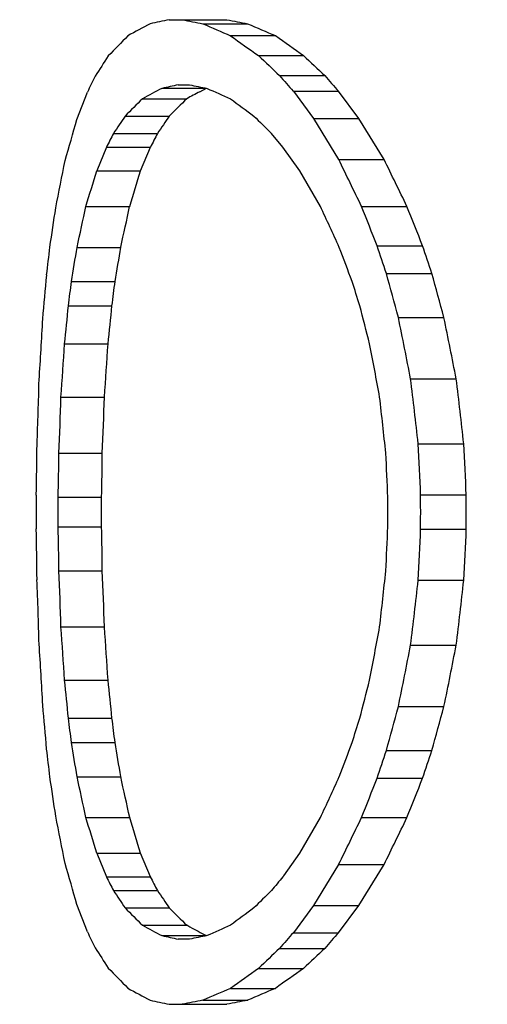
# Model space of a CAD drawing. Header units: millimetres. Extents: x 0 to 420, y 0 to 297.
# Tile 80 of 100: x 330.61 to 331.74, y 166.82 to 169.2. Entities that reach past the tile are written whole.
import ezdxf

# ---------------------------------------------------------------- set-up
doc = ezdxf.new("R2010")
doc.units = ezdxf.units.MM
doc.header["$LTSCALE"] = 23.1
doc.layers.get('0').update_dxf_attribs({"linetype": 'CONTINUOUS'})
doc.layers.add('DIM_PILOTEES', color=7, linetype='CONTINUOUS')
doc.styles.get("Standard").update_dxf_attribs({"font": 'txt', "width": 0.7})
doc.dimstyles.new('DIMSTYLE_3', dxfattribs={"dimtxt": 2.5, "dimasz": 3.5, "dimexe": 2, "dimexo": 0, "dimtad": 1, "dimdec": 0, "dimlfac": 5, "dimdsep": 46, "dimtxsty": 'Standard', "dimblk": '_FILLED', "dimblk1": '_FILLED', "dimblk2": '_FILLED', "dimcen": 0, "dimazin": 2, "dimtp": 0.5, "dimtm": 0.5, "dimtfac": 1, "dimtdec": 0, "dimtofl": 0, "dimtmove": 0, "dimatfit": 3, "dimldrblk": '_FILLED', "dimfxl": 0, "dimtolj": 1, "dimarcsym": 0})
doc.dimstyles.new('DIMSTYLE_8', dxfattribs={"dimtxt": 2.5, "dimasz": 3.5, "dimexe": 2, "dimexo": 0, "dimtad": 1, "dimdec": 0, "dimlfac": 5, "dimdsep": 46, "dimtxsty": 'Standard', "dimblk": '_FILLED', "dimblk1": '_FILLED', "dimblk2": '_FILLED', "dimcen": 0, "dimazin": 2, "dimtp": 0.8, "dimtm": 0.8, "dimtfac": 1, "dimtdec": 0, "dimtofl": 0, "dimtmove": 0, "dimatfit": 3, "dimldrblk": '_FILLED', "dimfxl": 0, "dimtolj": 1, "dimarcsym": 0})

# ---------------------------------------------------------------- blocks, each defined once
blk = doc.blocks.new('_FILLED')
at = {"color": 0, "linetype": 'ByBlock'}
blk.add_solid([(0, 0), (-1, 0.14286), (-1, -0.14286)], dxfattribs=at)
blk = doc.blocks.new('*D9')
at = {"layer": 'DIM_PILOTEES', "color": 2, "linetype": 'Continuous'}
for p, q in [((341.4871, 207.8795), (276.424, 207.8795)), ((278.424, 207.8795), (278.424, 179.9953)), ((278.424, 152.1112), (278.424, 179.9953)), ((326.224, 152.1112), (276.424, 152.1112))]:
    blk.add_line(p, q, dxfattribs=at)
at = {"layer": 'DIM_PILOTEES', "color": 2, "linetype": 'Continuous', "xscale": 3.5, "yscale": 3.5, "zscale": 3.5}
for p, rotation in [((278.424, 207.8795), 90), ((278.424, 152.1112), 270)]:
    blk.add_blockref('_FILLED', p, dxfattribs=dict(at, rotation=rotation))
at = {"layer": 'DIM_PILOTEES', "color": 2, "linetype": 'Continuous', "insert": (275.299, 179.9953), "char_height": 2.5, "width": 8.839286, "attachment_point": 2, "rotation": 90, "line_spacing_factor": 0.9}
blk.add_mtext('{\\ftxt;\\W0.0001;\\H0.0001;\\~}{\\ftxt;\\W2.3571428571;\\H2.5; }{\\ftxt;\\W0.0001;\\H0.0001;\\~}', dxfattribs=at)
blk = doc.blocks.new('*D11')
at = {"layer": 'DIM_PILOTEES', "color": 2, "linetype": 'Continuous'}
for p, q in [((336.3639, 233.1212), (266.424, 233.1212)), ((268.424, 233.1212), (268.424, 192.6162)), ((268.424, 152.1112), (268.424, 192.6162)), ((326.224, 152.1112), (266.424, 152.1112))]:
    blk.add_line(p, q, dxfattribs=at)
at = {"layer": 'DIM_PILOTEES', "color": 2, "linetype": 'Continuous', "xscale": 3.5, "yscale": 3.5, "zscale": 3.5}
for p, rotation in [((268.424, 233.1212), 90), ((268.424, 152.1112), 270)]:
    blk.add_blockref('_FILLED', p, dxfattribs=dict(at, rotation=rotation))
at = {"layer": 'DIM_PILOTEES', "color": 2, "linetype": 'Continuous', "insert": (265.299, 192.6162), "char_height": 2.5, "width": 8.571429, "attachment_point": 2, "rotation": 90, "line_spacing_factor": 0.9}
blk.add_mtext('{\\ftxt;\\W0.0001;\\H0.0001;\\~}{\\ftxt;\\W2.2857142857;\\H2.5; }{\\ftxt;\\W0.0001;\\H0.0001;\\~}', dxfattribs=at)

msp = doc.modelspace()

# ---------------------------------------------------------------- linework, layer by layer
at = {"color": 7, "linetype": 'Continuous'}
for p, q in [((330.9708, 169.201), (331.1105, 169.201)), ((331.0525, 169.1913), (331.1607, 169.1913)), ((331.1194, 169.1624), (331.2279, 169.1624)), ((331.1869, 169.1142), (331.2957, 169.1142)), ((331.2377, 169.0659), (331.3468, 169.0659)), ((330.9929, 169.0434), (331.0202, 169.0434)), ((330.7481, 168.96), (330.7734, 169.026)), ((330.9537, 169.0351), (331.0609, 169.0351)), ((331.045, 169.0267), (331.0609, 169.0351)), ((331.271, 169.0279), (331.3802, 169.0279)), ((331.271, 169.0279), (331.3198, 168.9624)), ((331.4292, 168.9624), (331.3802, 169.0279)), ((330.9065, 169.0099), (331.0135, 169.0099)), ((330.8647, 168.968), (330.9713, 168.968)), ((331.3198, 168.9624), (331.4292, 168.9624)), ((331.3198, 168.9624), (331.3805, 168.8633)), ((331.4901, 168.8633), (331.4292, 168.9624)), ((330.8364, 168.926), (330.9428, 168.926)), ((331.2458, 168.893), (331.2182, 168.926)), ((330.8194, 168.8929), (330.7962, 168.836)), ((330.8194, 168.8929), (330.9256, 168.8929)), ((330.9022, 168.836), (330.9256, 168.8929)), ((331.2863, 168.836), (331.2458, 168.893)), ((331.3805, 168.8633), (331.4901, 168.8633)), ((330.7962, 168.836), (330.9022, 168.836)), ((331.3365, 168.7498), (331.2863, 168.836)), ((330.7699, 168.7498), (330.8757, 168.7498)), ((331.4358, 168.7496), (331.5455, 168.7496)), ((330.7486, 168.6508), (330.8541, 168.6508)), ((331.4734, 168.6546), (331.5833, 168.6546)), ((331.4958, 168.5876), (331.6058, 168.5876)), ((330.7351, 168.5681), (330.8404, 168.5681)), ((330.7276, 168.5098), (330.8328, 168.5098)), ((331.5248, 168.4813), (331.6349, 168.4813)), ((330.7184, 168.4175), (330.8235, 168.4175)), ((331.5543, 168.333), (331.6645, 168.333)), ((330.7097, 168.289), (330.8146, 168.289)), ((331.5725, 168.1763), (331.6826, 168.1763)), ((330.7047, 168.1536), (330.8096, 168.1536)), ((330.703, 168.0468), (330.8079, 168.0468)), ((331.5785, 168.0525), (331.6887, 168.0525)), ((330.703, 167.9757), (330.8079, 167.9757)), ((331.5785, 167.97), (331.6887, 167.97)), ((330.7047, 167.8689), (330.8096, 167.8689)), ((331.5725, 167.8462), (331.6826, 167.8462)), ((330.7097, 167.7335), (330.8146, 167.7335)), ((331.5543, 167.6895), (331.6645, 167.6895)), ((330.7184, 167.605), (330.8235, 167.605)), ((331.5248, 167.5412), (331.6349, 167.5412)), ((330.7276, 167.5126), (330.8328, 167.5126)), ((330.7351, 167.4544), (330.8404, 167.4544)), ((331.4958, 167.4349), (331.6058, 167.4349)), ((330.7486, 167.3716), (330.8541, 167.3716)), ((331.4734, 167.3679), (331.5833, 167.3679)), ((330.7699, 167.2727), (330.8757, 167.2727)), ((331.2863, 167.1865), (331.3365, 167.2727)), ((331.4358, 167.2729), (331.5455, 167.2729)), ((330.7962, 167.1865), (330.9022, 167.1865)), ((330.7962, 167.1865), (330.8194, 167.1295)), ((330.9256, 167.1295), (330.9022, 167.1865)), ((331.267, 167.1594), (331.2863, 167.1865)), ((331.2477, 167.1322), (331.267, 167.1594)), ((331.3805, 167.1591), (331.3198, 167.0601)), ((331.3805, 167.1591), (331.4901, 167.1591)), ((331.4292, 167.0601), (331.4901, 167.1591)), ((330.8194, 167.1295), (330.9256, 167.1295)), ((331.2458, 167.1295), (331.2477, 167.1322)), ((330.8364, 167.0964), (330.9428, 167.0964)), ((330.7734, 166.9965), (330.7481, 167.0625)), ((330.8647, 167.0544), (330.9713, 167.0544)), ((331.3198, 167.0601), (331.271, 166.9946)), ((331.3198, 167.0601), (331.4292, 167.0601)), ((331.3802, 166.9946), (331.4292, 167.0601)), ((330.9065, 167.0125), (331.0135, 167.0125)), ((331.0213, 167.0083), (331.0135, 167.0125)), ((331.271, 166.9946), (331.3802, 166.9946)), ((330.9537, 166.9874), (331.0609, 166.9874)), ((331.0202, 166.979), (330.9929, 166.979)), ((331.2377, 166.9565), (331.3468, 166.9565)), ((331.1869, 166.9082), (331.2957, 166.9082)), ((331.1194, 166.8601), (331.2279, 166.8601)), ((331.0525, 166.8312), (331.1607, 166.8312)), ((330.9708, 166.8215), (331.1105, 166.8215))]:
    msp.add_line(p, q, dxfattribs=at)
for centre, radius, start, end in [((333.4454, 164.4579), 5.3624, 118.0323, 118.6894), ((333.1369, 158.9514), 10.4759, 101.93316, 102.18803), ((333.5576, 182.291), 13.3371, 258.95559, 259.17373), ((334.427, 176.8996), 8.4146, 246.35746, 246.85351), ((333.6736, 182.4062), 13.4517, 259.01599, 259.23346), ((334.5354, 176.9399), 8.4516, 246.46552, 246.96157), ((334.9487, 165.1547), 5.717, 135.4981, 136.1784), ((336.5263, 176.6666), 9.2493, 234.22641, 234.7401), ((336.6072, 176.6628), 9.2299, 234.35184, 234.86821), ((338.5862, 164.0629), 9.2607, 146.9508, 147.31061), ((340.3041, 178.6643), 13.2033, 226.32854, 226.63292), ((340.3046, 178.5912), 13.0757, 226.45024, 226.75829), ((347.2879, 160.9574), 18.3801, 153.82727, 153.96076), ((347.1873, 182.9846), 21.1688, 221.11005, 221.24683), ((346.9416, 182.7294), 20.7338, 221.22347, 221.36338), ((333.1881, 158.6684), 10.6047, 101.94639, 102.16325), ((333.5548, 181.7587), 12.9654, 258.72667, 258.91776), ((333.5351, 164.1342), 5.5391, 117.7775, 118.3302), ((333.6278, 164.1274), 5.5384, 117.7969, 118.1664), ((334.4012, 176.4631), 8.1439, 245.79763, 246.23259), ((335.0772, 164.8074), 5.9208, 134.78201, 135.3547), ((335.1678, 164.7915), 5.9206, 134.5613, 135.1362), ((336.5217, 176.2541), 9.0369, 233.2846, 233.73125), ((338.6875, 163.6709), 9.4475, 145.89606, 146.20327), ((338.6955, 163.6935), 9.3533, 145.67204, 145.98316), ((340.4632, 178.3075), 13.1713, 225.15994, 225.41976), ((297.7364, 178.2936), 34.3058, 344.03952, 344.21245), ((347.1068, 160.5094), 18.3184, 152.64746, 152.764), ((346.7582, 160.6708), 17.8403, 152.43652, 152.55641), ((314.9866, 171.9351), 16.0308, 348.52645, 348.94212), ((309.8422, 158.3331), 23.9747, 25.75217, 26.05435), ((309.3091, 157.9851), 24.7049, 25.83124, 26.12468), ((296.8534, 179.1194), 35.4663, 342.99955, 343.1451), ((294.9929, 179.8313), 37.5549, 342.83802, 342.97559), ((318.3485, 170.5279), 12.4764, 351.34898, 351.79049), ((314.919, 172.1191), 16.2051, 347.64158, 347.99958), ((314.6524, 172.2395), 16.5943, 347.51065, 347.86043), ((310.8752, 159.2692), 22.5509, 24.58352, 24.86036), ((316.7443, 162.8746), 15.8226, 21.42595, 21.79601), ((316.5707, 162.7436), 16.1343, 21.49124, 21.85431), ((319.6151, 169.9085), 11.139, 353.1723, 353.51916), ((318.3559, 170.6224), 12.5485, 350.57758, 350.96026), ((318.2525, 170.6814), 12.7642, 350.46963, 350.84595), ((317.0679, 163.237), 15.3037, 20.38661, 20.71738), ((319.1584, 164.5008), 12.9966, 18.32724, 18.63873), ((319.0844, 164.4267), 13.1946, 18.38157, 18.68847), ((320.6908, 165.5805), 11.2157, 14.98911, 15.55196), ((320.6592, 165.5333), 11.3647, 15.03449, 15.59007), ((320.4169, 169.4437), 10.2942, 354.61758, 355.2106), ((319.6602, 169.965), 11.1627, 352.50936, 352.81096), ((319.6098, 170.0038), 11.322, 352.41743, 352.71485), ((319.2769, 164.6967), 12.7387, 17.41738, 17.69222), ((320.4681, 169.4845), 10.3058, 354.0569, 354.57275), ((320.4441, 169.5116), 10.4369, 353.98267, 354.49211), ((320.7078, 165.6916), 11.0878, 14.23176, 14.72452), ((321.021, 168.9858), 9.6581, 356.10901, 356.98662), ((321.8561, 166.481), 9.8734, 10.81093, 11.68844), ((321.8586, 166.4542), 9.9842, 10.8459, 11.71375), ((321.0857, 169.0109), 9.651, 355.71014, 356.47475), ((321.0826, 169.0279), 9.76, 355.65794, 356.41406), ((321.7969, 166.5327), 9.8406, 10.2807, 11.04199), ((321.3975, 168.5492), 9.2619, 357.68313, 358.64646), ((322.6049, 167.2179), 9.0186, 6.10002, 7.10206), ((322.6261, 167.2049), 9.1085, 6.12168, 7.11386), ((321.4721, 168.5616), 9.2416, 357.46966, 358.30978), ((321.4811, 168.5705), 9.3378, 357.44094, 358.27242), ((322.506, 167.2402), 9.0346, 5.80251, 6.6664), ((321.516, 168.2361), 9.136, 358.84613, 359.61553), ((322.9121, 167.6902), 8.674, 2.39386, 3.21252), ((322.9399, 167.6851), 8.7565, 2.40487, 3.21582), ((321.5954, 168.2407), 9.1097, 358.78016, 359.45176), ((321.6087, 168.2444), 9.2013, 358.76957, 359.43447), ((322.7936, 167.6955), 8.7128, 2.31102, 3.01388), ((321.6106, 168.0113), 9.0397, 359.9993, 0.25852), ((321.6869, 168.0113), 9.0162, 359.99942, 0.22549), ((321.7013, 168.0113), 9.1066, 359.99943, 0.22325), ((322.7745, 168.0111), 8.7249, 0.00078, 0.2344), ((322.8856, 168.0111), 8.693, 0.00104, 0.27298), ((322.9145, 168.0111), 8.7743, 0.00102, 0.27045), ((321.6106, 168.0111), 9.0397, 359.74147, 0.0007), ((321.6869, 168.0111), 9.0162, 359.77446, 0.00058), ((321.7013, 168.0111), 9.1066, 359.7767, 0.00057), ((322.7744, 168.0114), 8.7249, 359.76555, 359.99922), ((322.8856, 168.0114), 8.693, 359.72696, 359.99896), ((322.9145, 168.0114), 8.7743, 359.7295, 359.99898), ((321.516, 167.7864), 9.136, 0.38391, 1.1535), ((321.5954, 167.7817), 9.1097, 0.54858, 1.22005), ((321.6086, 167.778), 9.2014, 0.56587, 1.23065), ((322.7936, 168.3271), 8.7128, 356.98581, 357.68854), ((322.9121, 168.3322), 8.674, 356.78755, 357.60628), ((322.94, 168.3374), 8.7565, 356.78424, 357.59527), ((321.3974, 167.4732), 9.2619, 1.35372, 2.31696), ((321.4721, 167.4609), 9.2416, 1.6903, 2.53041), ((321.4811, 167.452), 9.3378, 1.72765, 2.55913), ((322.506, 168.7823), 9.0346, 353.33367, 354.19756), ((322.6049, 168.8045), 9.0186, 352.89789, 353.89994), ((322.6261, 168.8175), 9.1085, 352.88609, 353.87828), ((321.0863, 167.0118), 9.6504, 3.52425, 4.28903), ((321.0832, 166.9947), 9.7594, 3.58494, 4.34122), ((321.7971, 169.4895), 9.8403, 348.95922, 349.72063), ((321.0211, 167.0367), 9.658, 3.01299, 3.89065), ((321.856, 169.5418), 9.8736, 348.30986, 349.18717), ((321.8585, 169.5686), 9.9844, 348.28453, 349.1522), ((320.4698, 166.5383), 10.304, 5.42575, 5.94176), ((320.4459, 166.5113), 10.4351, 5.50639, 6.01599), ((320.7069, 170.3308), 11.0887, 345.27703, 345.76982), ((320.4161, 166.5786), 10.2949, 4.78974, 5.38268), ((320.6916, 170.4417), 11.2148, 344.44815, 345.01105), ((320.6609, 170.4887), 11.3629, 344.41002, 344.96569), ((319.6589, 166.0571), 11.164, 7.19001, 7.49154), ((319.6084, 166.0183), 11.3235, 7.28614, 7.5835), ((319.2821, 171.3232), 12.7329, 342.31154, 342.58654), ((318.3538, 165.3992), 12.5507, 9.04185, 9.42439), ((318.2503, 165.3402), 12.7664, 9.15616, 9.53236), ((317.0667, 172.7859), 15.305, 339.28262, 339.61336), ((319.6164, 166.1142), 11.1377, 6.48034, 6.82724), ((319.1566, 171.523), 12.9988, 341.35814, 341.66955), ((319.0795, 171.5982), 13.2, 341.30842, 341.61517), ((314.9235, 163.9053), 16.2003, 11.99698, 12.35514), ((314.6571, 163.785), 16.5893, 12.13612, 12.48606), ((310.8847, 176.7474), 22.5399, 335.14298, 335.42), ((318.348, 165.4946), 12.4769, 8.209, 8.65051), ((316.746, 173.1464), 15.8205, 338.2066, 338.57677), ((316.5737, 173.2769), 16.1308, 338.1483, 338.51151), ((314.9834, 164.0861), 16.0341, 11.06022, 11.47575), ((296.848, 156.9011), 35.4721, 16.85536, 17.00088), ((294.9868, 156.189), 37.5614, 17.02487, 17.16242), ((309.8429, 177.6889), 23.9738, 333.94598, 334.24818), ((309.3099, 178.0368), 24.7039, 333.87566, 334.16911), ((297.7413, 157.7306), 34.3006, 15.78693, 15.9599), ((346.9876, 175.4657), 18.1908, 207.27529, 207.39249), ((346.6453, 175.3068), 17.7195, 207.48309, 207.60364), ((347.9263, 153.1497), 21.764, 140.03383, 140.14738), ((338.6877, 172.3519), 9.4479, 213.79721, 214.1044), ((338.6957, 172.3293), 9.3536, 214.01732, 214.32842), ((340.4559, 157.7192), 13.1632, 134.57051, 134.83044), ((335.0774, 171.2152), 5.921, 224.64503, 225.21769), ((335.168, 171.2311), 5.9209, 224.86353, 225.43841), ((336.5218, 159.7683), 9.037, 126.26888, 126.71553), ((347.298, 175.069), 18.3909, 206.03639, 206.16982), ((333.5344, 171.8898), 5.5402, 241.6839, 242.2365), ((333.6574, 171.9539), 5.6042, 241.9413, 242.3995), ((334.4003, 159.5576), 8.1451, 113.75617, 114.19101), ((347.1565, 153.0572), 21.1329, 138.73736, 138.87445), ((346.9118, 153.3116), 20.6992, 138.62069, 138.7609), ((333.1881, 177.3541), 10.6047, 257.83675, 258.05361), ((333.5548, 154.2638), 12.9654, 101.08224, 101.27333), ((338.5864, 171.9596), 9.2609, 212.689, 213.04881), ((340.3041, 157.358), 13.2035, 133.36678, 133.67115), ((340.3047, 157.4311), 13.0758, 133.24141, 133.54945), ((334.9484, 170.8677), 5.7167, 223.8234, 224.5038), ((336.5247, 159.3562), 9.2479, 125.25294, 125.76666), ((336.6055, 159.3601), 9.2287, 125.12484, 125.64123), ((333.4455, 171.5645), 5.3623, 241.3096, 241.9667), ((334.4252, 159.1194), 8.417, 113.12634, 113.62215), ((334.5336, 159.0791), 8.4541, 113.01834, 113.51414), ((333.137, 177.0687), 10.4737, 257.80916, 258.06408), ((333.5582, 153.7484), 13.3206, 100.84219, 101.06062), ((333.6741, 153.6334), 13.435, 100.78238, 101.00014)]:
    msp.add_arc(centre, radius, start, end, dxfattribs=at)

# ---------------------------------------------------------------- dimensions: what is measured, and where the dimension line sits
at = {"layer": 'DIM_PILOTEES', "color": 2, "linetype": 'Continuous'}
for base, p1, p2, angle, text, dimstyle, picture, middle in [((268.424, 152.1112), (336.3639, 233.1212), (326.224, 152.1112), 270, '{\\ftxt;\\W0.0001;\\H0.0001;\\~}{\\ftxt;\\W2.2857142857;\\H2.5; }{\\ftxt;\\W0.0001;\\H0.0001;\\~}', 'DIMSTYLE_8', '*D11', (268.424, 192.2591)), ((278.424, 207.8795), (326.224, 152.1112), (341.4871, 207.8795), 90, '{\\ftxt;\\W0.0001;\\H0.0001;\\~}{\\ftxt;\\W2.3571428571;\\H2.5; }{\\ftxt;\\W0.0001;\\H0.0001;\\~}', 'DIMSTYLE_3', '*D9', (278.424, 179.6382))]:
    dim = msp.add_linear_dim(base=base, p1=p1, p2=p2, angle=angle, text=text, dimstyle=dimstyle, dxfattribs=at)
    dim.commit()
    dim.dimension.update_dxf_attribs({"geometry": picture, "text_midpoint": middle, "dimtype": 160})

doc.saveas('drawing.dxf')
